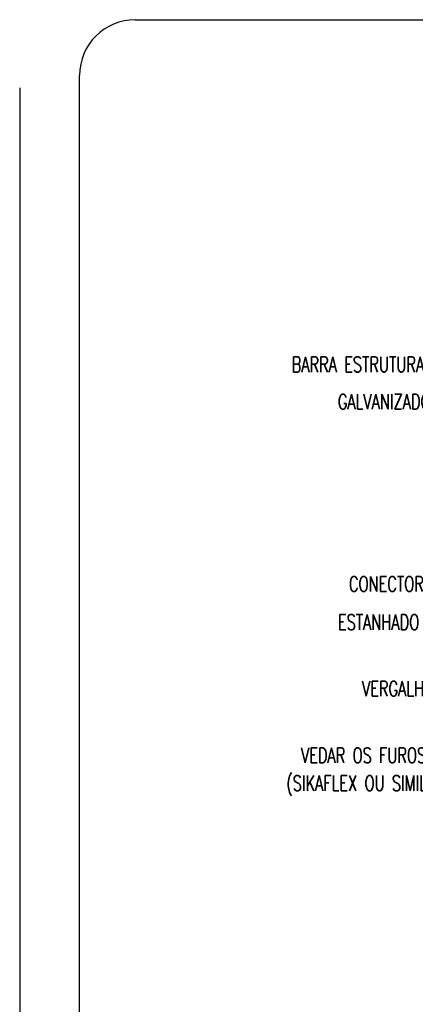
# Model space of a CAD drawing. Header units: millimetres. Extents: x 4477830 to 4478275, y -30323838 to -30323445.
# Tile 103 of 124: x 4478200 to 4478205, y -30323602 to -30323590. Entities that reach past the tile are written whole.
import ezdxf

# ---------------------------------------------------------------- set-up
doc = ezdxf.new("R2010")
doc.units = ezdxf.units.MM
doc.linetypes.add('NULL', pattern=[0])
doc.layers.add('C03', color=3, linetype='Continuous', lineweight=30)
doc.layers.add('P-MARGEM', color=4, linetype='Continuous', lineweight=30)
doc.styles.add('ROMANS', font='romans.shx', dxfattribs={"width": 0.7})

msp = doc.modelspace()

# ---------------------------------------------------------------- linework, layer by layer
at = {"layer": 'P-MARGEM', "color": 18, "true_color": 0x000000}
for p, q in [((4478201.335, -30323589.527), (4478222.536, -30323589.527)), ((4478200.603, -30323610.073), (4478200.603, -30323590.259)), ((4478199.817, -30323590.424), (4478199.817, -30323608.438))]:
    msp.add_line(p, q, dxfattribs=at)
msp.add_arc((4478201.335, -30323590.259), 0.732, 90, 180, dxfattribs=at)

# ---------------------------------------------------------------- texts
at = {"layer": 'C03', "color": 18, "linetype": 'NULL', "true_color": 0x000000, "char_height": 0.2, "line_spacing_factor": 0.798, "style": 'ROMANS'}
for s, insert, width, attachment_point in [('BARRA ESTRUTURAL CONDUTORA EM AÇO', (4478203.391, -30323594.215), 12.59048, 7), ('GALVANIZADO A FOGO ø3/8" x 3,4m', (4478203.997, -30323594.714), 11.39048, 7), ('CONECTOR MINI-GAR EM BRONZE ', (4478204.143, -30323597.044), 10.34286, 7), ('ESTANHADO PARA CONEXÃO ENTRE ', (4478203.999, -30323597.546), 10.66667, 7), ('VERGALHÃO ATÉ ø3/8" TEL-583', (4478204.315, -30323598.487), 9.9619, 7), ('VEDAR OS FUROS COM POLIURETANO', (4478206.999, -30323599.296), 11.39048, 9), ('(SIKAFLEX OU SIMILAR) REF.:TEL-5903', (4478206.999, -30323599.729), 11.90476, 9)]:
    msp.add_mtext(s, dxfattribs=dict(at, insert=insert, width=width, attachment_point=attachment_point))

doc.saveas('drawing.dxf')
